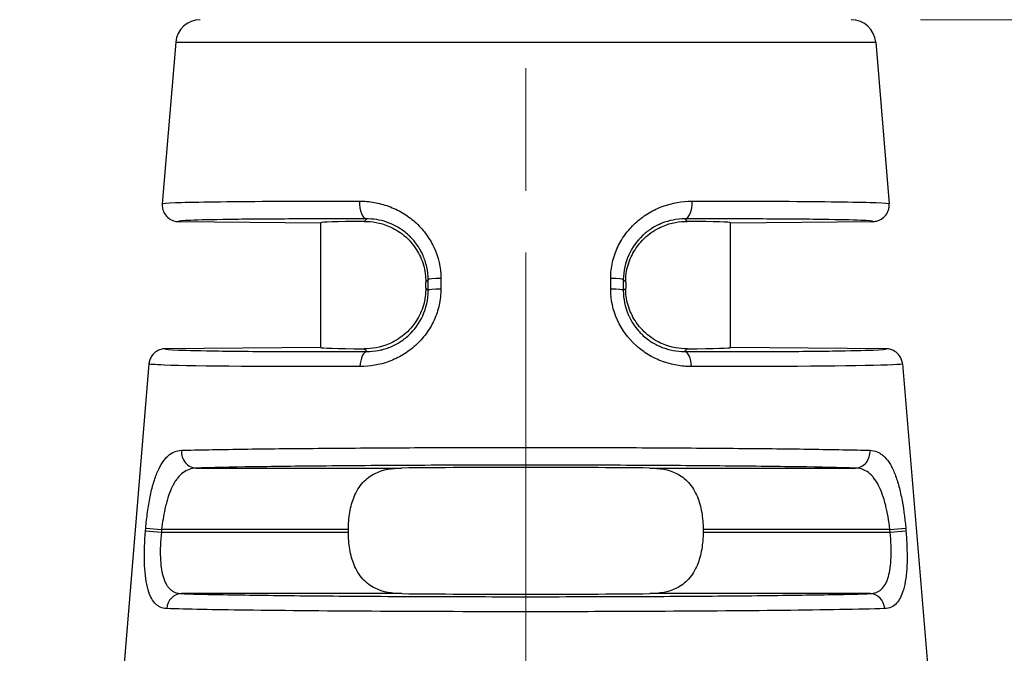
# Model space of a CAD drawing. Header units: inches. Extents: x 0 to 5766, y -2164 to 1330.
# Tile 113 of 210: x 3918.57 to 3930.59, y 379.6 to 387.34. Entities that reach past the tile are written whole.
import ezdxf

# ---------------------------------------------------------------- set-up
doc = ezdxf.new("R2010")
doc.units = ezdxf.units.IN
doc.header["$MEASUREMENT"] = 0
doc.linetypes.add('AM_ISO08W050x2', pattern=[9, 6, -0.75, 1.5, -0.75])
doc.linetypes.add('CENTER', pattern=[2, 1.25, -0.25, 0.25, -0.25])
for name, color, linetype, lineweight in [('AM_5', 3, 'Continuous', 15), ('AM_7', 4, 'CENTER', 15), ('可見 (ISO)', 7, 'Continuous', 25), ('窄部可見 (ISO)', 7, 'Continuous', 25)]:
    doc.layers.add(name, color=color, linetype=linetype, lineweight=lineweight)
doc.layers.add('中繼線', color=7, linetype='Continuous')
doc.styles.add('尺寸標註', font='romans.shx', dxfattribs={"bigfont": 'CHINESET.SHX'})
doc.dimstyles.new('複本(2) CNS2-1$0', dxfattribs={"dimtxt": 2.75, "dimasz": 2.2, "dimexe": 1, "dimexo": 1, "dimgap": 1, "dimtad": 1, "dimtoh": 1, "dimdsep": 46, "dimtxsty": '尺寸標註', "dimcen": 0, "dimclrd": 2, "dimclre": 2, "dimclrt": 3, "dimadec": 0, "dimazin": 2, "dimtp": 0.1, "dimtm": 0.1, "dimtfac": 0.71, "dimtmove": 0, "dimatfit": 0, "dimfxl": 0, "dimlwd": 13, "dimlwe": 13, "dimarcsym": 0})

# ---------------------------------------------------------------- blocks, each defined once
blk = doc.blocks.new('*D357')
at = {"layer": 'AM_5', "color": 2, "lineweight": 13}
for p, q in [((3943.017, 389.537), (3943.017, 391.737)), ((3943.017, 391.737), (3963.529, 391.737)), ((3929.571, 387.337), (3944.017, 387.337)), ((3943.017, 368.526), (3943.017, 387.337)), ((3897.282, 368.526), (3944.017, 368.526)), ((3943.017, 366.326), (3943.017, 364.126))]:
    blk.add_line(p, q, dxfattribs=at)
at = {"layer": 'AM_5', "color": 2}
for points in [[(3942.65, 389.537), (3943.383, 389.537), (3943.017, 387.337)], [(3942.65, 366.326), (3943.383, 366.326), (3943.017, 368.526)]]:
    blk.add_solid(points, dxfattribs=at)
at = {"layer": 'Defpoints', "color": 0}
for p in [(3928.571, 387.337), (3943.017, 387.337), (3896.282, 368.526)]:
    blk.add_point(p, dxfattribs=at)
at = {"layer": 'AM_5', "color": 3, "insert": (3953.773, 394.112), "char_height": 2.75, "attachment_point": 5, "style": '尺寸標註'}
blk.add_mtext('18.8 REF.', dxfattribs=at)
blk = doc.blocks.new('90度接頭-正視')
at = {"layer": '可見 (ISO)'}
for p, q in [((17.627, 31.086), (17.463, 29.113)), ((26.173, 31.086), (26.337, 29.113)), ((17.661, 28.897), (19.4, 28.882)), ((19.4, 27.36), (19.4, 28.882)), ((24.4, 28.882), (26.139, 28.897)), ((24.4, 27.36), (24.4, 28.882)), ((20.68, 28.084), (20.68, 28.158)), ((23.12, 28.158), (23.12, 28.084)), ((19.4, 27.36), (17.498, 27.343)), ((26.302, 27.343), (24.4, 27.36)), ((17.3, 27.16), (16.964, 23.118)), ((26.5, 27.16), (26.836, 23.118)), ((19.735, 25.104), (19.735, 25.138)), ((24.065, 25.138), (24.065, 25.104))]:
    blk.add_line(p, q, dxfattribs=at)
for centre, start, end in [((17.926, 31.061), 90, 175.2432), ((25.874, 31.061), 4.7568, 90)]:
    blk.add_arc(centre, 0.3, start, end, dxfattribs=at)
for centre, major_axis, ratio, start_param, end_param in [((21.9, 28.86), (-2.5, 0.022), 0.013962, 5.621312, 6.283322), ((21.9, 28.86), (2.5, 0.022), 0.013962, 6.283049, 6.945058), ((21.9, 27.382), (-2.5, -0.022), 0.013962, 6.283049, 6.945058), ((21.9, 27.382), (2.5, -0.022), 0.013962, 5.621312, 6.283322), ((21.9, 25.86), (-2.5, 0), 0.013964, 4.061939, 5.362839), ((21.9, 24.382), (2.5, 0), 0.013964, 4.061939, 5.362839)]:
    blk.add_ellipse(centre, major_axis=major_axis, ratio=ratio, start_param=start_param, end_param=end_param, dxfattribs=at)
for points, knots in [([(17.463, 29.113), (17.461, 29.094), (17.463, 29.074), (17.472, 29.033), (17.48, 29.013), (17.504, 28.972), (17.522, 28.952), (17.561, 28.923), (17.58, 28.913), (17.62, 28.9), (17.64, 28.897), (17.661, 28.897)], [-0.03297962, -0.03297962, -0.03297962, -0.03297962, -0.02700153, -0.02700153, -0.02050581, -0.02050581, -0.01264571, -0.01264571, -0.00605896, -0.00605896, -0.00000005, -0.00000005, -0.00000005, -0.00000005]), ([(26.139, 28.897), (26.154, 28.897), (26.168, 28.899), (26.196, 28.905), (26.21, 28.91), (26.247, 28.928), (26.268, 28.943), (26.303, 28.981), (26.316, 29.003), (26.33, 29.042), (26.334, 29.056), (26.338, 29.085), (26.338, 29.099), (26.337, 29.113)], [-0.03296808, -0.03296808, -0.03296808, -0.03296808, -0.028735, -0.028735, -0.02419999, -0.02419999, -0.01648397, -0.01648397, -0.00876778, -0.00876778, -0.004233, -0.004233, -0.00000001, -0.00000001, -0.00000001, -0.00000001]), ([(19.928, 28.899), (20.02, 28.9), (20.123, 28.885), (20.29, 28.813), (20.354, 28.776), (20.471, 28.679), (20.525, 28.618), (20.6, 28.499), (20.631, 28.435), (20.671, 28.297), (20.68, 28.225), (20.68, 28.158)], [0.163151, 0.163151, 0.163151, 0.163151, 0.2094664, 0.2094664, 0.2339826, 0.2339826, 0.2584987, 0.2584987, 0.2786952, 0.2786952, 0.2988917, 0.2988917, 0.2988917, 0.2988917]), ([(23.12, 28.158), (23.12, 28.225), (23.129, 28.297), (23.169, 28.435), (23.2, 28.499), (23.275, 28.618), (23.329, 28.679), (23.446, 28.776), (23.51, 28.813), (23.677, 28.885), (23.78, 28.9), (23.872, 28.899)], [0.2987944, 0.2987944, 0.2987944, 0.2987944, 0.3189909, 0.3189909, 0.3391874, 0.3391874, 0.3637035, 0.3637035, 0.3882197, 0.3882197, 0.4345351, 0.4345351, 0.4345351, 0.4345351]), ([(20.68, 28.084), (20.68, 28.017), (20.671, 27.944), (20.631, 27.807), (20.6, 27.743), (20.525, 27.623), (20.471, 27.562), (20.354, 27.465), (20.29, 27.429), (20.123, 27.357), (20.02, 27.342), (19.928, 27.343)], [0.2987944, 0.2987944, 0.2987944, 0.2987944, 0.3189909, 0.3189909, 0.3391874, 0.3391874, 0.3637035, 0.3637035, 0.3882197, 0.3882197, 0.4345351, 0.4345351, 0.4345351, 0.4345351]), ([(23.872, 27.343), (23.78, 27.342), (23.677, 27.357), (23.51, 27.429), (23.446, 27.465), (23.329, 27.562), (23.275, 27.623), (23.2, 27.743), (23.169, 27.807), (23.129, 27.944), (23.12, 28.017), (23.12, 28.084)], [0.163151, 0.163151, 0.163151, 0.163151, 0.2094664, 0.2094664, 0.2339826, 0.2339826, 0.2584987, 0.2584987, 0.2786952, 0.2786952, 0.2988917, 0.2988917, 0.2988917, 0.2988917]), ([(17.498, 27.343), (17.48, 27.343), (17.462, 27.341), (17.426, 27.33), (17.409, 27.322), (17.37, 27.298), (17.351, 27.28), (17.326, 27.243), (17.317, 27.227), (17.305, 27.194), (17.302, 27.177), (17.3, 27.16)], [-0.02964124, -0.02964124, -0.02964124, -0.02964124, -0.0242333, -0.0242333, -0.01845321, -0.01845321, -0.01060101, -0.01060101, -0.0051283, -0.0051283, 0, 0, 0, 0]), ([(26.5, 27.16), (26.498, 27.177), (26.495, 27.194), (26.483, 27.227), (26.474, 27.243), (26.449, 27.28), (26.43, 27.298), (26.391, 27.322), (26.374, 27.33), (26.338, 27.341), (26.32, 27.343), (26.302, 27.343)], [-0.02964122, -0.02964122, -0.02964122, -0.02964122, -0.02451294, -0.02451294, -0.01904024, -0.01904024, -0.01118806, -0.01118806, -0.00540798, -0.00540798, -0.00000006, -0.00000006, -0.00000006, -0.00000006]), ([(19.735, 25.138), (19.735, 25.205), (19.74, 25.278), (19.764, 25.415), (19.782, 25.48), (19.831, 25.6), (19.867, 25.661), (19.956, 25.76), (20.008, 25.797), (20.159, 25.87), (20.268, 25.887), (20.386, 25.888)], [0.8964116, 0.8964116, 0.8964116, 0.8964116, 0.9166207, 0.9166207, 0.9368297, 0.9368297, 0.9614483, 0.9614483, 0.9860668, 0.9860668, 1.0317726, 1.0317726, 1.0317726, 1.0317726]), ([(23.414, 25.888), (23.532, 25.887), (23.641, 25.87), (23.792, 25.797), (23.844, 25.76), (23.933, 25.661), (23.969, 25.6), (24.018, 25.48), (24.036, 25.415), (24.06, 25.278), (24.065, 25.205), (24.065, 25.138)], [0.1634429, 0.1634429, 0.1634429, 0.1634429, 0.2091487, 0.2091487, 0.2337672, 0.2337672, 0.2583858, 0.2583858, 0.2785948, 0.2785948, 0.2988039, 0.2988039, 0.2988039, 0.2988039]), ([(20.386, 24.354), (20.268, 24.355), (20.159, 24.372), (20.008, 24.445), (19.956, 24.482), (19.867, 24.581), (19.831, 24.642), (19.782, 24.762), (19.764, 24.827), (19.74, 24.964), (19.735, 25.036), (19.735, 25.104)], [0.7610506, 0.7610506, 0.7610506, 0.7610506, 0.8067564, 0.8067564, 0.831375, 0.831375, 0.8559935, 0.8559935, 0.8762026, 0.8762026, 0.8964116, 0.8964116, 0.8964116, 0.8964116]), ([(24.065, 25.104), (24.065, 25.036), (24.06, 24.964), (24.036, 24.827), (24.018, 24.762), (23.969, 24.642), (23.933, 24.581), (23.844, 24.482), (23.792, 24.445), (23.641, 24.372), (23.532, 24.355), (23.414, 24.354)], [0.2988039, 0.2988039, 0.2988039, 0.2988039, 0.3190129, 0.3190129, 0.339222, 0.339222, 0.3638405, 0.3638405, 0.3884591, 0.3884591, 0.4341649, 0.4341649, 0.4341649, 0.4341649])]:
    blk.add_open_spline(points, degree=3, knots=knots, dxfattribs=at)
at = {"layer": '窄部可見 (ISO)'}
for p, q in [((17.627, 31.086), (26.173, 31.086)), ((19.928, 28.899), (19.959, 28.929)), ((23.841, 28.929), (23.872, 28.899)), ((20.709, 28.186), (20.68, 28.158)), ((20.709, 28.056), (20.709, 28.186)), ((20.863, 28.202), (20.863, 28.072)), ((22.937, 28.072), (22.937, 28.202)), ((23.12, 28.158), (23.091, 28.186)), ((23.091, 28.186), (23.091, 28.056)), ((20.68, 28.084), (20.709, 28.056)), ((23.091, 28.056), (23.12, 28.084)), ((19.962, 27.31), (19.928, 27.343)), ((23.872, 27.343), (23.838, 27.31)), ((17.876, 25.888), (20.386, 25.888)), ((23.414, 25.888), (25.924, 25.888)), ((17.258, 25.12), (17.261, 25.154)), ((17.261, 25.154), (17.455, 25.138)), ((17.455, 25.138), (17.452, 25.104)), ((19.735, 25.138), (17.455, 25.138)), ((26.345, 25.138), (24.065, 25.138)), ((26.345, 25.138), (26.539, 25.154)), ((26.348, 25.104), (26.345, 25.138)), ((26.539, 25.154), (26.542, 25.12)), ((17.258, 25.12), (17.452, 25.104)), ((17.452, 25.104), (19.735, 25.104)), ((24.065, 25.104), (26.348, 25.104)), ((26.348, 25.104), (26.542, 25.12)), ((20.386, 24.354), (17.697, 24.354)), ((26.103, 24.354), (23.414, 24.354))]:
    blk.add_line(p, q, dxfattribs=at)
for centre, major_axis, ratio, start_param, end_param in [((19.961, 29.129), (0, -0.2), 0.457959, 4.630069, 6.267479), ((23.839, 29.129), (0, -0.2), 0.457959, 0.015707, 1.653116), ((20.909, 28.186), (-0.2, 0), 0.085471, 4.943372, 6.269171), ((22.891, 28.186), (0.2, 0), 0.085471, 0.014014, 1.339813), ((20.909, 28.056), (-0.2, 0), 0.085457, 4.942748, 6.269171), ((22.891, 28.056), (0.2, 0), 0.085457, 0.014014, 1.340437), ((19.964, 27.11), (0, 0.2), 0.439652, 0.015546, 1.486943), ((23.836, 27.11), (0, 0.2), 0.439652, 4.796243, 6.26764), ((17.876, 26.088), (0.006, -0.2), 0.896154, 4.604085, 6.251716), ((25.924, 26.088), (-0.006, -0.2), 0.896154, 0.03147, 1.679101), ((17.697, 24.154), (0.006, 0.2), 0.904465, 0.032739, 1.514553), ((26.103, 24.154), (-0.006, 0.2), 0.904465, 4.768632, 6.250447)]:
    blk.add_ellipse(centre, major_axis=major_axis, ratio=ratio, start_param=start_param, end_param=end_param, dxfattribs=at)
for points, knots in [([(17.463, 29.113), (17.463, 29.119), (17.519, 29.124), (17.623, 29.128), (17.633, 29.128), (17.643, 29.128), (17.653, 29.129), (17.763, 29.133), (17.917, 29.136), (18.105, 29.138), (18.127, 29.139), (18.15, 29.139), (18.173, 29.139), (18.376, 29.142), (18.613, 29.144), (18.873, 29.145), (18.896, 29.145), (18.919, 29.145), (18.942, 29.145), (19.229, 29.146), (19.543, 29.146), (19.87, 29.146)], [0, 0, 0, 0, 0.228628, 0.228628, 0.228628, 0.25, 0.25, 0.25, 0.473508, 0.473508, 0.473508, 0.5, 0.5, 0.5, 0.730031, 0.730031, 0.730031, 0.75, 0.75, 0.75, 1, 1, 1, 1]), ([(19.87, 29.146), (19.931, 29.146), (19.991, 29.141), (20.08, 29.125), (20.109, 29.118), (20.168, 29.103), (20.195, 29.094), (20.285, 29.062), (20.341, 29.035), (20.422, 28.987), (20.448, 28.97), (20.498, 28.933), (20.522, 28.915), (20.595, 28.849), (20.639, 28.802), (20.716, 28.699), (20.749, 28.645), (20.834, 28.464), (20.863, 28.336), (20.863, 28.202)], [0, 0, 0, 0, 0.125, 0.125, 0.1875, 0.1875, 0.25, 0.25, 0.375, 0.375, 0.4375, 0.4375, 0.5, 0.5, 0.625, 0.625, 0.75, 0.75, 1, 1, 1, 1]), ([(22.937, 28.202), (22.937, 28.269), (22.945, 28.335), (22.973, 28.463), (22.996, 28.527), (23.051, 28.645), (23.084, 28.7), (23.142, 28.777), (23.163, 28.802), (23.207, 28.849), (23.231, 28.873), (23.302, 28.935), (23.352, 28.972), (23.433, 29.02), (23.46, 29.034), (23.517, 29.061), (23.548, 29.073), (23.69, 29.125), (23.808, 29.146), (23.93, 29.146)], [0, 0, 0, 0, 0.125, 0.125, 0.25, 0.25, 0.375, 0.375, 0.4375, 0.4375, 0.5, 0.5, 0.625, 0.625, 0.6875, 0.6875, 0.75, 0.75, 1, 1, 1, 1]), ([(23.93, 29.146), (24.257, 29.146), (24.571, 29.146), (24.858, 29.145), (24.881, 29.145), (24.904, 29.145), (24.927, 29.145), (25.187, 29.144), (25.424, 29.142), (25.627, 29.139), (25.65, 29.139), (25.673, 29.139), (25.695, 29.138), (25.883, 29.136), (26.037, 29.133), (26.147, 29.129), (26.157, 29.128), (26.167, 29.128), (26.177, 29.128), (26.281, 29.124), (26.337, 29.119), (26.337, 29.113)], [0, 0, 0, 0, 0.25, 0.25, 0.25, 0.269969, 0.269969, 0.269969, 0.5, 0.5, 0.5, 0.526492, 0.526492, 0.526492, 0.75, 0.75, 0.75, 0.771372, 0.771372, 0.771372, 1, 1, 1, 1]), ([(19.959, 28.929), (19.624, 28.93), (19.299, 28.93), (19.008, 28.928), (18.726, 28.927), (18.477, 28.925), (18.274, 28.922), (18.071, 28.919), (17.916, 28.916), (17.813, 28.911), (17.71, 28.907), (17.661, 28.902), (17.661, 28.897)], [3.058727, 3.058727, 3.058727, 3.058727, 3.339025, 3.339025, 3.339025, 3.609231, 3.609231, 3.609231, 3.879551, 3.879551, 3.879551, 4.153321, 4.153321, 4.153321, 4.153321]), ([(20.709, 28.186), (20.709, 28.239), (20.703, 28.292), (20.691, 28.343), (20.686, 28.369), (20.679, 28.394), (20.671, 28.418), (20.664, 28.44), (20.656, 28.461), (20.647, 28.482), (20.625, 28.531), (20.598, 28.578), (20.567, 28.621), (20.552, 28.641), (20.537, 28.661), (20.52, 28.679), (20.506, 28.695), (20.491, 28.71), (20.476, 28.725), (20.474, 28.727), (20.471, 28.729), (20.469, 28.731), (20.433, 28.764), (20.395, 28.793), (20.354, 28.818), (20.334, 28.831), (20.313, 28.842), (20.291, 28.853), (20.28, 28.858), (20.27, 28.863), (20.259, 28.868), (20.25, 28.871), (20.241, 28.875), (20.233, 28.879), (20.149, 28.911), (20.069, 28.927), (19.977, 28.929), (19.971, 28.929), (19.965, 28.929), (19.959, 28.929)], [0, 0, 0, 0, 0.125, 0.125, 0.125, 0.1875, 0.1875, 0.1875, 0.242432, 0.242432, 0.242432, 0.375, 0.375, 0.375, 0.4375, 0.4375, 0.4375, 0.491526, 0.491526, 0.491526, 0.5, 0.5, 0.5, 0.625, 0.625, 0.625, 0.6875, 0.6875, 0.6875, 0.71875, 0.71875, 0.71875, 0.742946, 0.742946, 0.742946, 0.984164, 0.984164, 0.984164, 1, 1, 1, 1]), ([(23.841, 28.929), (23.744, 28.929), (23.65, 28.911), (23.563, 28.876), (23.52, 28.859), (23.478, 28.838), (23.44, 28.814), (23.42, 28.802), (23.402, 28.789), (23.384, 28.775), (23.366, 28.762), (23.35, 28.748), (23.332, 28.732), (23.329, 28.73), (23.327, 28.728), (23.324, 28.725), (23.256, 28.66), (23.198, 28.581), (23.158, 28.49), (23.116, 28.397), (23.091, 28.293), (23.091, 28.186)], [0, 0, 0, 0, 0.25, 0.25, 0.25, 0.375, 0.375, 0.375, 0.4375, 0.4375, 0.4375, 0.5, 0.5, 0.5, 0.508472, 0.508472, 0.508472, 0.75, 0.75, 0.75, 1, 1, 1, 1]), ([(26.139, 28.897), (26.139, 28.902), (26.09, 28.907), (25.987, 28.911), (25.884, 28.916), (25.729, 28.919), (25.526, 28.922), (25.323, 28.925), (25.074, 28.927), (24.792, 28.928), (24.501, 28.93), (24.176, 28.93), (23.841, 28.929)], [2.129864, 2.129864, 2.129864, 2.129864, 2.403635, 2.403635, 2.403635, 2.673954, 2.673954, 2.673954, 2.94416, 2.94416, 2.94416, 3.224459, 3.224459, 3.224459, 3.224459]), ([(20.863, 28.072), (20.863, 28.006), (20.856, 27.942), (20.829, 27.815), (20.808, 27.752), (20.754, 27.633), (20.721, 27.578), (20.664, 27.5), (20.643, 27.475), (20.6, 27.427), (20.576, 27.403), (20.505, 27.34), (20.454, 27.302), (20.373, 27.254), (20.346, 27.239), (20.289, 27.212), (20.258, 27.199), (20.116, 27.147), (19.998, 27.126), (19.876, 27.126)], [0, 0, 0, 0, 0.125, 0.125, 0.25, 0.25, 0.375, 0.375, 0.4375, 0.4375, 0.5, 0.5, 0.625, 0.625, 0.6875, 0.6875, 0.75, 0.75, 1, 1, 1, 1]), ([(19.962, 27.31), (20.008, 27.31), (20.054, 27.314), (20.12, 27.326), (20.142, 27.331), (20.185, 27.343), (20.205, 27.349), (20.272, 27.375), (20.315, 27.396), (20.377, 27.434), (20.397, 27.448), (20.436, 27.478), (20.456, 27.495), (20.541, 27.574), (20.6, 27.653), (20.684, 27.838), (20.709, 27.944), (20.709, 28.056)], [0, 0, 0, 0, 0.125, 0.125, 0.1875, 0.1875, 0.25, 0.25, 0.375, 0.375, 0.4375, 0.4375, 0.5, 0.5, 0.75, 0.75, 1, 1, 1, 1]), ([(23.924, 27.126), (23.863, 27.126), (23.803, 27.132), (23.714, 27.147), (23.685, 27.154), (23.627, 27.17), (23.6, 27.178), (23.51, 27.211), (23.453, 27.238), (23.372, 27.287), (23.346, 27.304), (23.295, 27.342), (23.272, 27.361), (23.149, 27.471), (23.074, 27.573), (22.964, 27.814), (22.937, 27.941), (22.937, 28.072)], [0, 0, 0, 0, 0.125, 0.125, 0.1875, 0.1875, 0.25, 0.25, 0.375, 0.375, 0.4375, 0.4375, 0.5, 0.5, 0.75, 0.75, 1, 1, 1, 1]), ([(23.091, 28.056), (23.091, 27.951), (23.113, 27.851), (23.151, 27.762), (23.153, 27.757), (23.155, 27.752), (23.158, 27.746), (23.189, 27.677), (23.231, 27.615), (23.277, 27.562), (23.291, 27.546), (23.305, 27.532), (23.32, 27.517), (23.339, 27.499), (23.361, 27.48), (23.383, 27.463), (23.402, 27.449), (23.422, 27.435), (23.443, 27.422), (23.464, 27.409), (23.485, 27.397), (23.506, 27.387), (23.517, 27.381), (23.529, 27.376), (23.54, 27.371), (23.548, 27.367), (23.557, 27.364), (23.565, 27.361), (23.653, 27.327), (23.743, 27.31), (23.838, 27.31)], [0, 0, 0, 0, 0.235395, 0.235395, 0.235395, 0.25, 0.25, 0.25, 0.4375, 0.4375, 0.4375, 0.492495, 0.492495, 0.492495, 0.5625, 0.5625, 0.5625, 0.625, 0.625, 0.625, 0.6875, 0.6875, 0.6875, 0.71875, 0.71875, 0.71875, 0.74263, 0.74263, 0.74263, 1, 1, 1, 1]), ([(17.498, 27.343), (17.497, 27.338), (17.549, 27.333), (17.66, 27.328), (17.77, 27.324), (17.937, 27.32), (18.155, 27.317), (18.372, 27.314), (18.641, 27.311), (18.942, 27.31), (19.256, 27.309), (19.604, 27.309), (19.962, 27.31)], [5.269156, 5.269156, 5.269156, 5.269156, 5.54884, 5.54884, 5.54884, 5.824577, 5.824577, 5.824577, 6.100194, 6.100194, 6.100194, 6.386537, 6.386537, 6.386537, 6.386537]), ([(23.838, 27.31), (24.196, 27.309), (24.544, 27.309), (24.858, 27.31), (25.159, 27.311), (25.428, 27.314), (25.645, 27.317), (25.863, 27.32), (26.03, 27.324), (26.14, 27.328), (26.251, 27.333), (26.303, 27.338), (26.302, 27.343)], [6.179833, 6.179833, 6.179833, 6.179833, 6.466177, 6.466177, 6.466177, 6.741793, 6.741793, 6.741793, 7.017531, 7.017531, 7.017531, 7.297215, 7.297215, 7.297215, 7.297215]), ([(19.876, 27.126), (18.817, 27.124), (17.871, 27.13), (17.487, 27.144), (17.365, 27.149), (17.3, 27.154), (17.3, 27.16)], [0, 0, 0, 0, 0.760219, 0.760219, 0.760219, 1, 1, 1, 1]), ([(26.5, 27.16), (26.501, 27.141), (25.822, 27.13), (24.878, 27.127), (24.581, 27.126), (24.258, 27.126), (23.924, 27.126)], [0, 0, 0, 0, 0.760219, 0.760219, 0.760219, 1, 1, 1, 1]), ([(17.261, 25.154), (17.267, 25.221), (17.274, 25.286), (17.292, 25.413), (17.302, 25.476), (17.326, 25.594), (17.34, 25.649), (17.362, 25.726), (17.37, 25.751), (17.387, 25.799), (17.396, 25.822), (17.424, 25.886), (17.443, 25.923), (17.475, 25.971), (17.487, 25.986), (17.51, 26.014), (17.522, 26.026), (17.583, 26.08), (17.637, 26.103), (17.697, 26.104)], [0, 0, 0, 0, 0.125, 0.125, 0.25, 0.25, 0.375, 0.375, 0.4375, 0.4375, 0.5, 0.5, 0.625, 0.625, 0.6875, 0.6875, 0.75, 0.75, 1, 1, 1, 1]), ([(17.697, 26.104), (17.894, 26.11), (18.144, 26.114), (18.428, 26.118), (18.454, 26.119), (18.48, 26.119), (18.507, 26.12), (18.787, 26.123), (19.098, 26.127), (19.426, 26.129), (19.47, 26.13), (19.513, 26.13), (19.557, 26.13), (19.899, 26.133), (20.255, 26.135), (20.614, 26.137), (20.651, 26.137), (20.688, 26.137), (20.724, 26.137), (21.12, 26.138), (21.517, 26.139), (21.9, 26.139), (22.283, 26.139), (22.68, 26.138), (23.076, 26.137), (23.113, 26.137), (23.149, 26.137), (23.186, 26.137), (23.545, 26.135), (23.901, 26.133), (24.243, 26.13), (24.287, 26.13), (24.33, 26.13), (24.374, 26.129), (24.702, 26.127), (25.013, 26.123), (25.293, 26.12), (25.32, 26.119), (25.346, 26.119), (25.372, 26.118), (25.656, 26.114), (25.906, 26.11), (26.103, 26.104)], [0, 0, 0, 0, 0.114631, 0.114631, 0.114631, 0.125, 0.125, 0.125, 0.235387, 0.235387, 0.235387, 0.25, 0.25, 0.25, 0.363356, 0.363356, 0.363356, 0.375, 0.375, 0.375, 0.5, 0.5, 0.5, 0.625, 0.625, 0.625, 0.636633, 0.636633, 0.636633, 0.75, 0.75, 0.75, 0.764605, 0.764605, 0.764605, 0.875, 0.875, 0.875, 0.885366, 0.885366, 0.885366, 1, 1, 1, 1]), ([(26.103, 26.104), (26.133, 26.103), (26.162, 26.097), (26.202, 26.081), (26.216, 26.074), (26.241, 26.057), (26.253, 26.048), (26.291, 26.014), (26.314, 25.987), (26.346, 25.938), (26.357, 25.921), (26.376, 25.884), (26.385, 25.865), (26.414, 25.799), (26.43, 25.751), (26.46, 25.649), (26.473, 25.595), (26.51, 25.414), (26.527, 25.287), (26.539, 25.154)], [0, 0, 0, 0, 0.125, 0.125, 0.1875, 0.1875, 0.25, 0.25, 0.375, 0.375, 0.4375, 0.4375, 0.5, 0.5, 0.625, 0.625, 0.75, 0.75, 1, 1, 1, 1]), ([(17.876, 25.888), (17.815, 25.886), (17.761, 25.866), (17.715, 25.83), (17.691, 25.812), (17.67, 25.791), (17.65, 25.766), (17.64, 25.753), (17.631, 25.74), (17.622, 25.726), (17.617, 25.719), (17.613, 25.712), (17.608, 25.705), (17.604, 25.697), (17.6, 25.691), (17.596, 25.682), (17.563, 25.621), (17.536, 25.546), (17.513, 25.462), (17.507, 25.437), (17.501, 25.412), (17.495, 25.386), (17.478, 25.307), (17.464, 25.223), (17.455, 25.138)], [0, 0, 0, 0, 0.25, 0.25, 0.25, 0.375, 0.375, 0.375, 0.4375, 0.4375, 0.4375, 0.46875, 0.46875, 0.46875, 0.5, 0.5, 0.5, 0.729105, 0.729105, 0.729105, 0.796829, 0.796829, 0.796829, 1, 1, 1, 1]), ([(25.924, 25.888), (25.74, 25.893), (25.503, 25.898), (24.944, 25.906), (24.622, 25.91), (23.915, 25.916), (23.531, 25.919), (22.732, 25.922), (22.316, 25.923), (21.484, 25.923), (21.068, 25.922), (20.269, 25.919), (19.885, 25.916), (19.178, 25.91), (18.856, 25.906), (18.297, 25.898), (18.06, 25.893), (17.876, 25.888)], [2.030409, 2.030409, 2.030409, 2.030409, 2.308205, 2.308205, 2.586001, 2.586001, 2.863797, 2.863797, 3.141593, 3.141593, 3.419389, 3.419389, 3.697185, 3.697185, 3.97498, 3.97498, 4.252776, 4.252776, 4.252776, 4.252776]), ([(26.345, 25.138), (26.339, 25.19), (26.332, 25.242), (26.323, 25.293), (26.319, 25.318), (26.314, 25.343), (26.309, 25.368), (26.304, 25.39), (26.299, 25.411), (26.294, 25.432), (26.282, 25.481), (26.268, 25.528), (26.253, 25.57), (26.239, 25.609), (26.224, 25.644), (26.207, 25.676), (26.189, 25.711), (26.169, 25.743), (26.147, 25.77), (26.137, 25.783), (26.126, 25.795), (26.115, 25.806), (26.109, 25.811), (26.103, 25.816), (26.098, 25.821), (26.093, 25.825), (26.088, 25.829), (26.083, 25.833), (26.039, 25.865), (25.994, 25.883), (25.939, 25.887), (25.934, 25.887), (25.929, 25.888), (25.924, 25.888)], [0, 0, 0, 0, 0.125, 0.125, 0.125, 0.1875, 0.1875, 0.1875, 0.243967, 0.243967, 0.243967, 0.375, 0.375, 0.375, 0.492562, 0.492562, 0.492562, 0.625, 0.625, 0.625, 0.6875, 0.6875, 0.6875, 0.71875, 0.71875, 0.71875, 0.743814, 0.743814, 0.743814, 0.98012, 0.98012, 0.98012, 1, 1, 1, 1]), ([(17.517, 24.171), (17.488, 24.171), (17.462, 24.177), (17.426, 24.194), (17.415, 24.201), (17.393, 24.218), (17.383, 24.227), (17.352, 24.26), (17.335, 24.288), (17.304, 24.354), (17.292, 24.39), (17.26, 24.523), (17.249, 24.624), (17.242, 24.865), (17.247, 24.99), (17.258, 25.12)], [0, 0, 0, 0, 0.125, 0.125, 0.1875, 0.1875, 0.25, 0.25, 0.375, 0.375, 0.5, 0.5, 0.75, 0.75, 1, 1, 1, 1]), ([(17.452, 25.104), (17.44, 24.994), (17.436, 24.889), (17.441, 24.751), (17.445, 24.708), (17.453, 24.649), (17.456, 24.63), (17.463, 24.595), (17.467, 24.579), (17.482, 24.528), (17.494, 24.498), (17.516, 24.459), (17.524, 24.447), (17.541, 24.425), (17.551, 24.415), (17.596, 24.374), (17.641, 24.355), (17.697, 24.354)], [0, 0, 0, 0, 0.25, 0.25, 0.375, 0.375, 0.4375, 0.4375, 0.5, 0.5, 0.625, 0.625, 0.6875, 0.6875, 0.75, 0.75, 1, 1, 1, 1]), ([(26.103, 24.354), (26.131, 24.355), (26.156, 24.36), (26.19, 24.373), (26.201, 24.378), (26.221, 24.391), (26.23, 24.397), (26.259, 24.424), (26.276, 24.445), (26.298, 24.484), (26.305, 24.498), (26.317, 24.528), (26.323, 24.546), (26.346, 24.625), (26.357, 24.704), (26.364, 24.889), (26.36, 24.994), (26.348, 25.104)], [0, 0, 0, 0, 0.125, 0.125, 0.1875, 0.1875, 0.25, 0.25, 0.375, 0.375, 0.4375, 0.4375, 0.5, 0.5, 0.75, 0.75, 1, 1, 1, 1]), ([(26.542, 25.12), (26.547, 25.055), (26.551, 24.991), (26.555, 24.865), (26.556, 24.803), (26.553, 24.684), (26.549, 24.629), (26.537, 24.526), (26.529, 24.476), (26.508, 24.391), (26.495, 24.353), (26.473, 24.304), (26.465, 24.289), (26.447, 24.261), (26.437, 24.248), (26.388, 24.194), (26.34, 24.172), (26.283, 24.171)], [0, 0, 0, 0, 0.125, 0.125, 0.25, 0.25, 0.375, 0.375, 0.5, 0.5, 0.625, 0.625, 0.6875, 0.6875, 0.75, 0.75, 1, 1, 1, 1]), ([(17.697, 24.354), (17.884, 24.348), (18.126, 24.343), (18.706, 24.334), (19.042, 24.33), (19.781, 24.324), (20.184, 24.321), (21.025, 24.318), (21.462, 24.317), (22.338, 24.317), (22.775, 24.318), (23.616, 24.321), (24.019, 24.324), (24.758, 24.33), (25.094, 24.334), (25.674, 24.343), (25.916, 24.348), (26.103, 24.354)], [5.152893, 5.152893, 5.152893, 5.152893, 5.435466, 5.435466, 5.718039, 5.718039, 6.000612, 6.000612, 6.283185, 6.283185, 6.565758, 6.565758, 6.848331, 6.848331, 7.130904, 7.130904, 7.413478, 7.413478, 7.413478, 7.413478]), ([(26.283, 24.171), (25.673, 24.153), (24.54, 24.142), (23.384, 24.137), (23.3, 24.136), (23.215, 24.136), (23.13, 24.136), (22.715, 24.134), (22.3, 24.133), (21.9, 24.133), (20.751, 24.133), (19.462, 24.14), (18.484, 24.152), (18.098, 24.157), (17.764, 24.164), (17.517, 24.171)], [0, 0, 0, 0, 0.349416, 0.349416, 0.349416, 0.375, 0.375, 0.375, 0.5, 0.5, 0.5, 0.858469, 0.858469, 0.858469, 1, 1, 1, 1])]:
    blk.add_open_spline(points, degree=3, knots=knots, dxfattribs=at)

msp = doc.modelspace()

# ---------------------------------------------------------------- linework, layer by layer
at = {"layer": 'AM_7', "linetype": 'AM_ISO08W050x2'}
msp.add_line((3924.752, 351.496), (3924.752, 402.337), dxfattribs=at)

# ---------------------------------------------------------------- block references
at = {"layer": '中繼線'}
msp.add_blockref('90度接頭-正視', (3902.852, 355.976), dxfattribs=at)

# ---------------------------------------------------------------- dimensions: what is measured, and where the dimension line sits
at = {"layer": 'AM_5'}
dim = msp.add_linear_dim(base=(3943.017, 387.337), p1=(3896.282, 368.526), p2=(3928.571, 387.337), angle=90, text='<> REF.', dimstyle='複本(2) CNS2-1$0', override={"dimdec": 1}, dxfattribs=at)
dim.commit()
dim.dimension.update_dxf_attribs({"geometry": '*D357', "text_midpoint": (3953.773, 391.737), "dimtype": 160})

doc.saveas('drawing.dxf')
